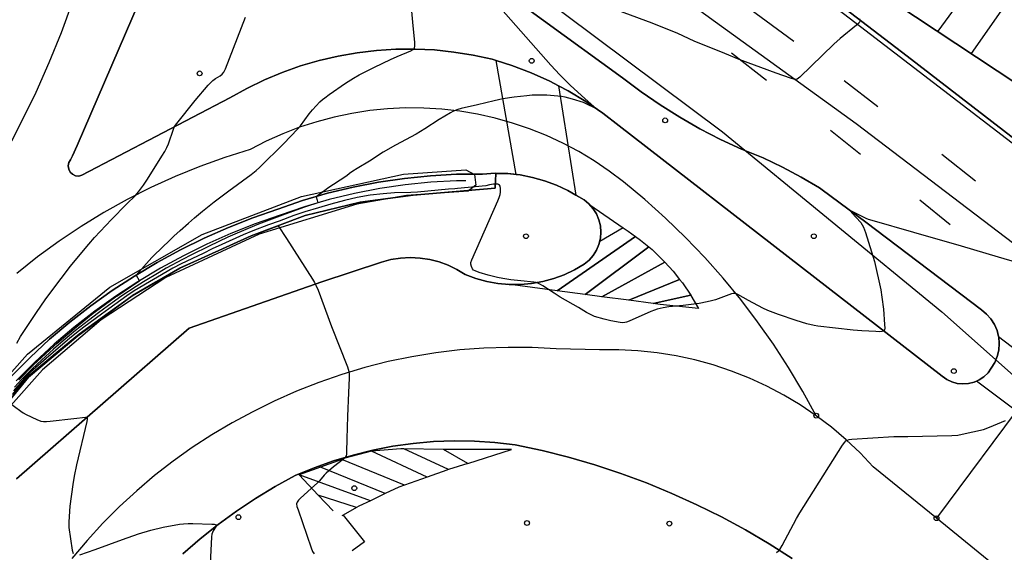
# Model space of a CAD drawing. Extents: x 0 to 85000, y -1 to 75000.
# Tile 102 of 147: x 39553 to 39758, y 62578 to 62689. Entities that reach past the tile are written whole.
import ezdxf

# ---------------------------------------------------------------- set-up
doc = ezdxf.new("R2010")
doc.units = 0
doc.header["$MEASUREMENT"] = 0
doc.header["$PDMODE"] = 33
doc.header["$PDSIZE"] = -3
for name, color, linetype in [('BOS3D_ACTIVE_POLY_CLIP', 227, 'CONTINUOUS'), ('BOS3D_PAVEMENT_MARKINGS_LI', 15, 'CONTINUOUS'), ('BOS3D_PAVEMENT_MARKINGS_PO', 9, 'CONTINUOUS'), ('CONTOUR_CLIP', 120, 'CONTINUOUS'), ('DTM_INFOTECHBREAKS_CLIP', 4, 'CONTINUOUS'), ('DTM_POINT', 158, 'CONTINUOUS'), ('IMPERV_OTHER_CLIP', 126, 'CONTINUOUS'), ('PARCELS_FULL_17_CLIP', 7, 'CONTINUOUS'), ('PARKING_CLIP', 78, 'CONTINUOUS'), ('ROAD_CLIP', 197, 'CONTINUOUS'), ('SIDEWALK_CLIP', 78, 'CONTINUOUS'), ('SPOT_ELEV', 82, 'CONTINUOUS')]:
    doc.layers.add(name, color=color, linetype=linetype)

msp = doc.modelspace()

# ---------------------------------------------------------------- linework, layer by layer
at = {"layer": 'BOS3D_ACTIVE_POLY_CLIP', "elevation": 29.32}
msp.add_lwpolyline([(39539.34, 62602.81), (39554.13, 62619.39), (39571.28, 62633.34), (39590.54, 62644.34), (39611.26, 62652.26), (39632.53, 62656.91), (39645.48, 62657.79), (39647.31, 62656.87), (39647.56, 62654.64), (39645.98, 62653.34), (39633.14, 62652.45), (39622.75, 62650.67), (39602.39, 62644.44), (39582.96, 62635.35), (39569.48, 62626.54), (39557.23, 62616.13), (39542.89, 62600.04)], dxfattribs=at)
at = {"layer": 'BOS3D_PAVEMENT_MARKINGS_LI'}
for p, q in [((39752.31, 62698.32), (39743.83, 62686.68)), ((39758.97, 62693.71), (39750.78, 62682.08)), ((39713.84, 62684.53), (39704.66, 62691.32)), ((39708.15, 62676.43), (39700.86, 62682.13)), ((39731.38, 62670.92), (39724.34, 62676.39)), ((39727.72, 62661.04), (39721.46, 62666)), ((39751.68, 62655.47), (39744.67, 62660.98)), ((39671.32, 62650.51), (39678.28, 62645.74)), ((39746.46, 62646.37), (39740.11, 62651.49)), ((39678.28, 62645.74), (39673.39, 62642.87)), ((39680.86, 62643.92), (39664.53, 62632.61)), ((39683.6, 62641.77), (39670.38, 62631.84)), ((39686.97, 62638.58), (39673.86, 62631.38)), ((39664.53, 62632.61), (39654.25, 62633.96)), ((39690.04, 62634.98), (39679.43, 62630.64)), ((39670.38, 62631.84), (39664.53, 62632.61)), ((39673.86, 62631.38), (39670.38, 62631.84)), ((39679.43, 62630.64), (39673.86, 62631.38)), ((39692.36, 62631.68), (39684.5, 62629.97)), ((39684.5, 62629.97), (39679.43, 62630.64)), ((39637.4, 62593.76), (39625.84, 62599.21)), ((39640.83, 62599.55), (39632.54, 62599.66)), ((39641.87, 62595.34), (39632.54, 62599.66)), ((39645.94, 62596.64), (39640.83, 62599.55)), ((39632.69, 62592.08), (39619.67, 62597.48)), ((39645.94, 62596.64), (39641.87, 62595.34)), ((39615.19, 62595.85), (39610.73, 62594.23)), ((39610.73, 62594.23), (39614.71, 62590.03)), ((39625.6, 62588.86), (39610.73, 62594.23)), ((39615.19, 62595.85), (39614.98, 62595.94)), ((39628.7, 62590.33), (39615.19, 62595.85)), ((39637.4, 62593.76), (39632.69, 62592.08)), ((39614.71, 62590.03), (39617.85, 62586.72)), ((39622.72, 62587.45), (39614.71, 62590.03)), ((39628.7, 62590.33), (39625.6, 62588.86)), ((39622.72, 62587.45), (39619.95, 62585.88)), ((39619.95, 62585.88), (39619.67, 62585.72))]:
    msp.add_line(p, q, dxfattribs=at)
for points in [[(39802.39, 62630.11), (39760.24, 62662.7), (39727.74, 62687.63), (39686.2, 62719.44), (39638.8, 62755.69), (39605.22, 62781.66), (39570.46, 62808.55)], [(39678.28, 62645.74), (39679.35, 62645), (39680.86, 62643.92)], [(39680.86, 62643.92), (39681.9, 62643.18), (39683.6, 62641.77)], [(39683.6, 62641.77), (39684.31, 62641.18), (39686.57, 62639.02), (39686.97, 62638.58)], [(39686.97, 62638.58), (39688.68, 62636.7), (39690.04, 62634.98)], [(39690.04, 62634.98), (39690.62, 62634.24), (39692.36, 62631.68)], [(39692.36, 62631.68), (39692.38, 62631.65), (39693.96, 62628.94), (39686.01, 62629.78), (39684.5, 62629.97)], [(39625.84, 62599.21), (39620.27, 62597.7), (39619.67, 62597.48)], [(39632.54, 62599.66), (39631.96, 62599.67), (39625.84, 62599.21)], [(39645.94, 62596.64), (39654.98, 62599.5), (39641.49, 62599.54), (39640.83, 62599.55)], [(39619.67, 62597.48), (39619.65, 62597.47), (39615.19, 62595.85)], [(39641.87, 62595.34), (39641.5, 62595.23), (39637.4, 62593.76)], [(39632.69, 62592.08), (39631.53, 62591.67), (39628.7, 62590.33)], [(39625.6, 62588.86), (39623.22, 62587.74), (39622.72, 62587.45)], [(39619.95, 62585.88), (39624.36, 62580.27), (39621.78, 62578.44)]]:
    msp.add_lwpolyline(points, dxfattribs=at)
at = {"layer": 'BOS3D_PAVEMENT_MARKINGS_PO'}
for points in [[(39683.6, 62641.77), (39670.38, 62631.84), (39664.53, 62632.61), (39680.86, 62643.92), (39681.9, 62643.18)], [(39686.97, 62638.58), (39673.86, 62631.38), (39670.38, 62631.84), (39683.6, 62641.77), (39684.31, 62641.18), (39686.57, 62639.02)], [(39690.04, 62634.98), (39679.43, 62630.64), (39673.86, 62631.38), (39686.97, 62638.58), (39688.68, 62636.7)], [(39692.36, 62631.68), (39684.5, 62629.97), (39679.43, 62630.64), (39690.04, 62634.98), (39690.62, 62634.24)], [(39684.5, 62629.97), (39692.36, 62631.68), (39692.38, 62631.65), (39693.96, 62628.94), (39686.01, 62629.78)]]:
    msp.add_lwpolyline(points, close=True, dxfattribs=at)
at = {"layer": 'CONTOUR_CLIP'}
for points, elevation in [([(39552.32, 62614.02), (39555.41, 62617.15), (39556.2, 62617.91), (39559.63, 62621.1), (39560.33, 62621.72), (39563.93, 62624.75), (39567.85, 62627.92), (39568.31, 62628.27), (39572.48, 62631.33), (39572.74, 62631.51), (39577.15, 62634.49), (39577.16, 62634.5), (39577.49, 62634.7), (39576.82, 62635.78), (39576.77, 62635.86), (39580.07, 62639.52), (39580.47, 62639.94), (39583.82, 62643.19), (39584.66, 62643.98), (39585.95, 62645.14), (39587.67, 62646.69), (39588.96, 62647.8), (39590.61, 62649.17), (39593.07, 62651.15), (39596.11, 62653.47), (39600.75, 62656.83), (39601.78, 62657.67), (39602.51, 62658.3), (39607.55, 62663.33), (39610.42, 62666.26), (39611.05, 62667), (39612.84, 62669.46), (39613.54, 62670.32), (39615.09, 62671.96), (39615.64, 62672.48), (39616.08, 62672.84), (39616.99, 62673.51), (39620.42, 62675.84), (39622.07, 62676.89), (39623.27, 62677.58), (39626.48, 62679.23), (39629.77, 62680.79), (39631.17, 62681.41), (39634.06, 62682.6), (39634.53, 62682.87), (39634.75, 62683.1), (39634.81, 62683.25), (39634.87, 62683.59), (39634.85, 62684.36), (39634.45, 62688.56), (39633.21, 62702.51)], 24), ([(39727.51, 62689.31), (39727.64, 62689.02), (39727.65, 62688.87), (39727.61, 62688.74), (39727.44, 62688.47), (39726.91, 62687.95), (39723.54, 62685.15), (39722.19, 62683.99), (39715.12, 62677.14), (39714.83, 62676.9), (39714.52, 62676.73), (39714.2, 62676.66), (39713.85, 62676.69), (39713.13, 62676.89), (39710.14, 62677.96), (39702.45, 62680.82), (39699.49, 62682.04), (39693.09, 62684.6), (39689.68, 62686.22), (39684.32, 62688.41), (39671.3, 62693.22)], 23), ([(39652.79, 62691.42), (39663.18, 62679.64), (39665.06, 62677.61), (39667.3, 62675.41), (39670.27, 62672.68), (39672.27, 62670.96), (39672.54, 62670.67), (39672.32, 62670.74), (39670.68, 62671.53), (39670, 62671.82), (39667.71, 62672.54), (39666.18, 62672.97), (39665.42, 62673.1), (39664.66, 62673.18), (39662.35, 62673.35), (39661.21, 62673.38), (39659.33, 62673.34), (39658.21, 62673.26), (39655.54, 62672.93), (39653.22, 62672.58), (39651.4, 62672.21), (39647.95, 62671.37), (39644.52, 62670.58), (39643.81, 62670.37), (39643.28, 62670.19), (39642.77, 62669.95), (39642.28, 62669.68), (39639.95, 62668.28), (39636.96, 62666.39), (39635.13, 62665.27), (39630.83, 62662.92), (39628.24, 62661.47), (39625.4, 62659.63), (39622.81, 62658.07), (39621.93, 62657.54), (39621.22, 62657.02), (39620.66, 62656.58), (39616.55, 62653.86), (39616.35, 62653.72), (39614.28, 62652.22), (39614.48, 62651.51), (39614.66, 62650.91), (39612.06, 62650.09), (39611.88, 62650.03), (39607.3, 62648.35), (39606.74, 62648.14), (39602.31, 62646.48), (39601.47, 62646.15), (39597.37, 62644.43), (39595.9, 62643.78), (39591.98, 62641.91), (39588.31, 62640.11), (39586.41, 62639.14), (39583.05, 62637.31), (39581.56, 62636.44), (39578.34, 62634.49), (39576.75, 62633.5), (39573.81, 62631.54), (39571.8, 62630.11), (39568.93, 62628.01), (39566.83, 62626.43), (39564.14, 62624.3), (39561.6, 62622.17), (39559.59, 62620.43), (39557.07, 62618.18), (39555.08, 62616.36), (39552.93, 62614.2), (39551.42, 62612.54)], 23), ([(39551.91, 62621.71), (39552.71, 62623.07), (39554.61, 62626.03), (39555.98, 62628.07), (39557.85, 62630.75), (39559.41, 62632.89), (39561.12, 62635.17), (39563.1, 62637.71), (39565.14, 62640.2), (39566.93, 62642.32), (39568.13, 62643.68), (39571.61, 62647.47), (39574.77, 62650.65), (39576.66, 62652.47), (39577.27, 62653.2), (39578.3, 62654.59), (39579.17, 62655.87), (39582.16, 62660.63), (39582.75, 62661.63), (39583.2, 62662.49), (39583.51, 62663.2), (39584.54, 62666.32), (39584.8, 62666.83), (39585.25, 62667.48), (39589.06, 62672.28), (39591.78, 62675.47), (39592.33, 62676.04), (39592.75, 62676.4), (39593.35, 62676.83), (39594.27, 62677.41), (39594.7, 62677.75), (39595.05, 62678.19), (39595.39, 62678.89), (39599.59, 62689.6)], 25), ([(39763.38, 62637.61), (39756.52, 62639.61), (39748.8, 62641.91), (39738.86, 62644.72), (39730.16, 62647.24), (39729.44, 62647.49), (39728.94, 62647.7), (39726.29, 62649.02), (39725.89, 62649.19), (39725.75, 62649.2), (39725.8, 62649.08), (39725.97, 62648.86), (39727.8, 62646.82), (39728.12, 62646.35), (39728.39, 62645.87), (39728.79, 62644.76), (39730.66, 62638.7), (39731.95, 62632.82), (39732.2, 62631.29), (39732.54, 62628.81), (39732.77, 62625.6), (39732.79, 62624.83), (39732.75, 62624.5), (39732.63, 62624.25), (39732.52, 62624.17), (39732.23, 62624.09), (39731.7, 62624.07), (39730.93, 62624.1), (39728.01, 62624.26), (39726.19, 62624.41), (39718.85, 62625.23), (39718.07, 62625.37), (39716.55, 62625.74), (39715.42, 62626.05), (39714.31, 62626.41), (39710.65, 62627.67), (39708.41, 62628.51), (39707.36, 62629.02), (39704.43, 62630.56), (39702.2, 62631.84), (39701.87, 62631.99), (39701.54, 62632.07), (39701.19, 62632.05), (39700.83, 62631.97), (39697.55, 62630.74), (39696.68, 62630.49), (39695.8, 62630.29), (39694.14, 62629.99), (39690.81, 62629.52), (39687.78, 62629.27), (39686.65, 62629.06), (39685.34, 62628.76), (39684.79, 62628.59), (39684.05, 62628.29), (39679.53, 62626.3), (39678.98, 62626.09), (39678.61, 62626), (39678.24, 62625.95), (39677.66, 62625.98), (39675.73, 62626.33), (39674.31, 62626.67), (39672.3, 62627.28), (39671.46, 62627.64), (39670.65, 62628.08), (39668.98, 62629.09), (39665.18, 62631.31), (39663.92, 62632.09), (39661.57, 62633.65), (39661.06, 62633.95), (39660.53, 62634.2), (39660.18, 62634.31), (39659.69, 62634.4), (39656.95, 62634.67), (39654.86, 62634.92), (39653.2, 62635.19), (39652.11, 62635.41), (39650.12, 62635.88), (39648.29, 62636.4), (39647.42, 62636.75), (39647.11, 62636.93), (39646.88, 62637.17), (39646.65, 62637.64), (39646.54, 62638.16), (39646.56, 62638.53), (39646.72, 62639.08), (39652.17, 62651.33), (39652.47, 62652.08), (39652.63, 62652.64), (39652.71, 62653.18), (39652.75, 62653.9), (39652.68, 62654.38), (39652.54, 62654.62), (39652.32, 62654.77), (39652.16, 62654.82), (39651.76, 62654.85), (39651.25, 62654.82), (39650.41, 62654.66), (39649.65, 62654.51), (39643.74, 62653.9), (39643.2, 62653.86), (39641.86, 62653.76), (39635.42, 62653.18), (39634.05, 62653.12), (39630.62, 62653.01), (39628.27, 62652.83), (39625.56, 62652.53), (39622.83, 62652.03), (39620.17, 62651.39), (39617.39, 62650.63), (39614.78, 62649.89), (39611.94, 62649.07), (39609.67, 62648.31), (39606.57, 62647.15), (39604.35, 62646.32), (39601.12, 62645.08), (39599.09, 62644.24), (39594.62, 62642.25), (39592.64, 62641.32), (39590.72, 62640.39), (39586.14, 62638.23), (39584.44, 62637.33), (39581.26, 62635.48), (39579.56, 62634.48), (39576.37, 62632.57), (39574.84, 62631.56), (39571.12, 62628.88), (39569.55, 62627.74), (39565.85, 62625.01), (39564.36, 62623.84), (39562.9, 62622.64), (39559.55, 62619.79), (39558.01, 62618.48), (39554.78, 62615.65), (39553.5, 62614.37), (39551.2, 62611.78)], 22), ([(39550.98, 62611.02), (39554.04, 62614.54), (39554.5, 62615), (39559.02, 62618.79), (39559.51, 62619.2), (39564.24, 62623.11), (39564.57, 62623.38), (39564.9, 62623.64), (39570.18, 62627.48), (39570.45, 62627.68), (39575.85, 62631.59), (39576.03, 62631.7), (39580.81, 62634.47), (39580.96, 62634.55), (39585.81, 62637.35), (39585.89, 62637.39), (39593.25, 62640.69), (39593.31, 62640.72), (39593.37, 62640.75), (39600.76, 62644.05), (39600.78, 62644.06), (39606.39, 62646.16), (39608.09, 62643.52), (39613.56, 62635.01), (39613.97, 62634.34), (39614.25, 62633.81), (39614.69, 62632.72), (39617.5, 62625.17), (39620.81, 62616.74), (39621.11, 62615.82), (39621.18, 62615.25), (39621.18, 62614.47), (39621.01, 62611.36), (39620.81, 62606.46), (39620.69, 62601.75), (39620.65, 62599.08), (39620.61, 62598.54), (39620.53, 62598.2), (39620.37, 62597.9), (39620.01, 62597.51), (39617.89, 62595.89), (39616.39, 62594.63), (39615.99, 62594.21), (39614.98, 62593.03), (39614.57, 62592.61), (39613.26, 62591.38), (39611.04, 62589.37), (39610.62, 62588.96), (39610.31, 62588.53), (39610.23, 62588.21), (39610.29, 62587.67), (39610.52, 62586.93), (39613.25, 62579.01), (39613.56, 62578.29), (39613.9, 62577.82)], 21), ([(39550.12, 62609.49), (39552.74, 62607.5), (39553.2, 62607.2), (39553.85, 62606.85), (39556.06, 62605.8), (39556.94, 62605.45), (39557.5, 62605.34), (39558.08, 62605.34), (39558.86, 62605.42), (39563.79, 62605.98), (39566.22, 62606.28), (39566.45, 62606.27), (39566.53, 62606.22), (39566.58, 62606.13), (39566.6, 62605.87), (39566.51, 62605.35), (39564.38, 62596.34), (39563.88, 62594.01), (39563.57, 62592.24), (39562.96, 62587.72), (39562.76, 62584.49), (39562.78, 62583.3), (39563.48, 62578.56), (39563.64, 62577.84)], 20), ([(39710.23, 62578.06), (39710.67, 62578.41), (39710.93, 62578.69), (39711.44, 62579.52), (39714.39, 62585.15), (39715.07, 62586.36), (39724, 62600.42), (39724.45, 62601.05), (39724.71, 62601.31), (39724.85, 62601.41), (39725.01, 62601.49), (39725.36, 62601.59), (39725.93, 62601.67), (39734.67, 62602.24), (39737.61, 62602.22), (39746.8, 62602.46), (39748, 62602.53), (39748.95, 62602.71), (39753.38, 62603.72), (39754.62, 62604.17), (39757.94, 62605.55)], 21), ([(39565.02, 62577.61), (39568.21, 62578.68), (39573.92, 62580.81), (39577.28, 62581.97), (39579.84, 62582.75), (39582.42, 62583.38), (39585.84, 62583.98), (39586.62, 62584.06), (39587.6, 62584.12), (39588.58, 62584.12), (39592.52, 62583.98), (39593.06, 62583.94), (39593.45, 62583.83), (39593.51, 62583.76), (39593.49, 62583.57), (39592.85, 62582.58), (39592.68, 62582.25), (39592.57, 62581.88), (39592.48, 62581.3), (39592.12, 62574.33)], 20)]:
    msp.add_lwpolyline(points, dxfattribs=dict(at, elevation=elevation))
at = {"layer": 'DTM_INFOTECHBREAKS_CLIP'}
msp.add_line((39776.58, 62629.58, 21.82), (39743.59, 62585.21, 20.28), dxfattribs=at)
for points in [[(39429.7, 62908.33, 32.5), (39437.39, 62903.8, 32.29), (39444.98, 62899.09, 32.07), (39452.46, 62894.21, 31.84), (39459.83, 62889.15, 31.6), (39467.07, 62883.93, 31.36), (39474.19, 62878.54, 31.1), (39481.19, 62872.99, 30.84), (39488.05, 62867.28, 30.56), (39494.78, 62861.41, 30.28), (39501.37, 62855.38, 30), (39562.3, 62796.47, 27.09), (39615.7, 62752.43, 25.39), (39671.94, 62707.22, 23.6), (39726.82, 62667.48, 22.82), (39776.58, 62629.58, 21.82), (39788.95, 62620.16, 21.57), (39804.23, 62609.28, 21.16), (39816.26, 62600.59, 20.96)], [(39564.46, 62662.87, 25.81), (39577.43, 62692.79, 25.83), (39579.53, 62697.81, 25.83), (39581.37, 62702.93, 25.83), (39582.93, 62708.13, 25.83), (39584.23, 62713.42, 25.83), (39585.25, 62718.76, 25.83), (39585.84, 62722.99, 25.83), (39586.24, 62727.26, 25.83), (39586.42, 62731.53, 25.83), (39586.4, 62735.81, 25.83), (39586.18, 62740.08, 25.83), (39585.75, 62744.34, 25.6)], [(39674.24, 62729.99, 24.32), (39737.5, 62681.51, 22.76), (39793.75, 62638.08, 21.95), (39806.64, 62628.17, 21.22), (39807.43, 62627.88, 21.18), (39808.27, 62627.81, 21.16), (39809.1, 62627.96, 21.16), (39809.85, 62628.33, 21.18), (39810.49, 62628.88, 21.21), (39810.95, 62629.58, 21.26), (39814.46, 62635.35, 21.28), (39820.61, 62645.45, 21.31), (39822.62, 62648.74, 21.32), (39824.73, 62653.06, 21.52), (39826.65, 62657.48, 21.69), (39828.36, 62661.97, 21.82), (39829.87, 62666.55, 21.91), (39831.17, 62671.18, 21.97), (39832.26, 62675.87, 21.99), (39833.14, 62680.6, 21.97), (39833.71, 62684.73, 21.93), (39833.8, 62685.37, 21.92), (39838.16, 62712.06, 22.32)], [(39728.85, 62646.92, 21.97), (39719.75, 62653.64, 22.06), (39719.17, 62654.03, 22.08), (39715.37, 62656.31, 22.17), (39711.46, 62658.4, 22.22), (39707.45, 62660.29, 22.23), (39702.97, 62662.13, 22.26), (39698.58, 62664.16, 22.28), (39694.28, 62666.37, 22.3), (39690.08, 62668.77, 22.32), (39685.99, 62671.35, 22.35), (39682.01, 62674.1, 22.37), (39678.16, 62677.02, 22.39), (39645.21, 62700.95, 22.97)], [(39814.46, 62635.35, 21.28), (39814.5, 62636.51, 21.45), (39814.34, 62637.66, 21.58), (39813.99, 62638.78, 21.68), (39813.46, 62639.82, 21.74), (39812.76, 62640.76, 21.76), (39811.91, 62641.57, 21.74), (39810.94, 62642.23, 21.68), (39781.66, 62661.66, 22.26), (39726.51, 62698.14, 22.6)], [(39563.44, 62692.68, 25.69), (39561.13, 62686.35, 25.8), (39558.61, 62680.11, 25.88), (39555.87, 62673.96, 25.95), (39552.91, 62667.91, 25.99), (39531.66, 62626.18, 26.12), (39519.52, 62603, 26.68), (39503.45, 62572.34, 27.43), (39486.6, 62537.95, 27.28)], [(39564.46, 62662.87, 25.81), (39563.53, 62660.75, 25.82), (39563.09, 62659.91, 25.81), (39562.75, 62659.31, 25.8), (39562.62, 62658.64, 25.8), (39562.72, 62657.96, 25.79), (39563.03, 62657.35, 25.78), (39563.52, 62656.88, 25.78), (39564.14, 62656.59, 25.78), (39564.82, 62656.52, 25.78), (39565.49, 62656.67, 25.78), (39596.33, 62672.83, 24.53), (39599.87, 62674.79, 24.52), (39603.51, 62676.56, 24.51), (39607.24, 62678.12, 24.48), (39611.05, 62679.47, 24.44), (39614.93, 62680.61, 24.39), (39618.87, 62681.53, 24.33), (39622.86, 62682.23, 24.26), (39626.87, 62682.7, 24.19), (39630.91, 62682.96, 24.1), (39634.95, 62682.98, 24), (39638.99, 62682.79, 23.89), (39643.02, 62682.36, 23.78), (39647.01, 62681.72, 23.66), (39650.96, 62680.85, 23.53), (39655.06, 62679.57, 23.38), (39659.08, 62678.05, 23.26), (39663.01, 62676.29, 23.15), (39666.82, 62674.29, 23.07), (39670.5, 62672.07, 23.02), (39674.05, 62669.64, 22.99), (39677.44, 62666.99, 22.98), (39715.43, 62637.51, 22.57), (39744.75, 62614.83, 21.62), (39745.71, 62614.14, 21.6), (39746.78, 62613.63, 21.59), (39747.91, 62613.31, 21.57), (39749.09, 62613.19, 21.56), (39750.27, 62613.28, 21.55), (39751.41, 62613.56, 21.54), (39752.49, 62614.04, 21.53), (39753.47, 62614.7, 21.52), (39754.32, 62615.52, 21.51), (39755.02, 62616.48, 21.51), (39755.73, 62617.65, 21.51), (39756.26, 62618.92, 21.51), (39756.57, 62620.25, 21.51), (39756.67, 62621.62, 21.51), (39756.55, 62622.99, 21.51), (39756.21, 62624.32, 21.51), (39755.67, 62625.58, 21.5), (39754.93, 62626.73, 21.5), (39754.01, 62627.76, 21.49), (39752.95, 62628.62, 21.48), (39728.85, 62646.92, 21.97)], [(39718.52, 62606.58, 21.27), (39715.74, 62611.65, 21.44), (39712.77, 62616.6, 21.6), (39709.62, 62621.45, 21.74), (39706.29, 62626.17, 21.87), (39702.78, 62630.76, 21.97), (39699.11, 62635.22, 22.06), (39695.27, 62639.54, 22.13), (39691.27, 62643.71, 22.19), (39687.11, 62647.73, 22.22), (39682.81, 62651.6, 22.24), (39678.37, 62655.29, 22.24), (39675.36, 62657.56, 22.28), (39672.24, 62659.67, 22.34), (39669.02, 62661.61, 22.4), (39665.69, 62663.37, 22.46), (39662.28, 62664.95, 22.54), (39658.78, 62666.35, 22.61), (39655.22, 62667.56, 22.7), (39651.59, 62668.58, 22.78), (39647.92, 62669.4, 22.88), (39644.21, 62670.03, 22.97), (39640.47, 62670.45, 23.07), (39636.72, 62670.68, 23.18), (39632.95, 62670.71, 23.29), (39629.19, 62670.53, 23.4), (39625.45, 62670.16, 23.52), (39621.73, 62669.58, 23.63), (39618.05, 62668.81, 23.75), (39614.41, 62667.84, 23.88), (39610.83, 62666.68, 24), (39607.32, 62665.33, 24.13), (39603.89, 62663.8, 24.25), (39600.54, 62662.08, 24.38), (39595.25, 62660.4, 24.52), (39590.04, 62658.52, 24.65), (39584.91, 62656.42, 24.79), (39579.86, 62654.12, 24.92), (39574.91, 62651.62, 25.05), (39570.07, 62648.92, 25.18), (39565.34, 62646.02, 25.31), (39560.73, 62642.94, 25.44), (39556.25, 62639.67, 25.57), (39551.91, 62636.23, 25.69)], [(39514.11, 62482.85, 18.92), (39514.23, 62490.26, 18.82), (39514.15, 62524.03, 18.92), (39514.93, 62535.73, 18.78), (39517.39, 62549.78, 18.81), (39520.28, 62560.93, 18.82), (39533.25, 62587.2, 19.28), (39541.3, 62598.84, 19.73), (39547.2, 62605.93, 19.73), (39554.35, 62614.63, 20.39), (39564.63, 62623.25, 20.71), (39575.98, 62631.59, 20.87), (39585.88, 62637.35, 20.95), (39600.78, 62644.05, 20.99), (39611.99, 62648.27, 21.01), (39623.46, 62651.07, 21.03), (39634.51, 62652.52, 21.8), (39651.62, 62654.02, 21.82), (39651.75, 62657.08, 22.46)], [(39551.84, 62593.43, 19.73), (39587.8, 62624.85, 20.39), (39615.46, 62634.45, 21.03), (39627.93, 62638.6, 21.8), (39629.89, 62639.11, 21.82), (39631.9, 62639.42, 21.84), (39633.92, 62639.52, 21.86), (39635.95, 62639.42, 21.87), (39637.96, 62639.12, 21.88), (39639.92, 62638.62, 21.9), (39641.82, 62637.92, 21.91), (39643.65, 62637.03, 21.92), (39645.38, 62635.97, 21.92), (39647.59, 62635.16, 21.91), (39649.86, 62634.56, 21.91), (39652.17, 62634.15, 21.92), (39654.52, 62633.94, 21.93), (39656.87, 62633.94, 21.95), (39659.21, 62634.14, 21.98), (39661.53, 62634.55, 22.02), (39663.8, 62635.16, 22.07), (39666.01, 62635.96, 22.12), (39668.14, 62636.96, 22.18), (39670.18, 62638.13, 22.24), (39671.18, 62638.97, 22.27), (39672.04, 62639.95, 22.3), (39672.73, 62641.06, 22.33), (39673.24, 62642.27, 22.37), (39673.55, 62643.54, 22.4), (39673.65, 62644.84, 22.42), (39673.54, 62646.14, 22.45), (39673.23, 62647.41, 22.47), (39672.71, 62648.61, 22.49), (39672.02, 62649.72, 22.51), (39671.15, 62650.7, 22.52), (39670.14, 62651.53, 22.52), (39669.01, 62652.19, 22.52), (39666.74, 62653.5, 22.49), (39664.37, 62654.61, 22.47), (39661.91, 62655.53, 22.45), (39659.39, 62656.24, 22.44), (39656.81, 62656.74, 22.44), (39654.21, 62657.02, 22.45), (39651.75, 62657.08, 22.46), (39651.59, 62657.09, 22.46), (39648.97, 62656.93, 22.48), (39643.53, 62656.88, 22.52), (39638.1, 62656.58, 22.57), (39632.69, 62656.04, 22.64), (39627.31, 62655.24, 22.72), (39621.98, 62654.21, 22.82), (39616.69, 62652.93, 22.94), (39611.47, 62651.4, 23.07), (39606.33, 62649.65, 23.22), (39601.12, 62647.82, 23.35), (39596, 62645.79, 23.48), (39590.95, 62643.56, 23.61), (39586.01, 62641.12, 23.74), (39581.16, 62638.49, 23.87), (39576.43, 62635.66, 24.01), (39571.81, 62632.64, 24.14), (39567.32, 62629.44, 24.27), (39562.97, 62626.05, 24.4), (39558.75, 62622.5, 24.53), (39554.71, 62618.72, 24.65), (39550.82, 62614.8, 24.81)], [(39645.49, 62655.54, 22.51), (39643.58, 62655.52, 22.52), (39638.21, 62655.22, 22.57), (39632.86, 62654.68, 22.64), (39627.54, 62653.9, 22.72), (39622.27, 62652.87, 22.82), (39617.04, 62651.61, 22.94), (39611.88, 62650.1, 23.07), (39606.78, 62648.36, 23.22), (39601.6, 62646.54, 23.35), (39596.52, 62644.54, 23.48), (39591.53, 62642.32, 23.61), (39586.64, 62639.91, 23.74), (39581.84, 62637.3, 23.87), (39577.15, 62634.5, 24.01), (39572.58, 62631.51, 24.14), (39568.14, 62628.34, 24.27), (39563.82, 62624.99, 24.4), (39559.66, 62621.48, 24.53), (39555.66, 62617.74, 24.65), (39551.8, 62613.86, 24.81)], [(39759.45, 62572.32, 19.79), (39743.59, 62585.21, 20.28), (39730.41, 62595.91, 20.68), (39727.66, 62598.82, 20.85), (39724.76, 62601.57, 21), (39721.71, 62604.16, 21.14), (39718.52, 62606.58, 21.27), (39715.2, 62608.82, 21.39), (39711.77, 62610.88, 21.49), (39708.23, 62612.75, 21.59), (39704.6, 62614.42, 21.67), (39700.87, 62615.89, 21.74), (39697.07, 62617.15, 21.79), (39693.21, 62618.21, 21.84), (39689.3, 62619.05, 21.86), (39685.35, 62619.68, 21.88), (39681.37, 62620.1, 21.88), (39677.37, 62620.29, 21.87), (39673.36, 62620.27, 21.85), (39664.35, 62620.5, 21.74), (39659.32, 62620.77, 21.67), (39654.29, 62620.82, 21.59), (39649.25, 62620.65, 21.51), (39644.23, 62620.27, 21.43), (39639.23, 62619.67, 21.34), (39634.26, 62618.86, 21.25), (39629.33, 62617.84, 21.16), (39624.45, 62616.6, 21.06), (39619.62, 62615.16, 20.97), (39614.86, 62613.52, 20.87), (39610.18, 62611.67, 20.77), (39605.58, 62609.62, 20.66), (39601.07, 62607.38, 20.56), (39596.76, 62605.07, 20.54), (39592.56, 62602.58, 20.52), (39588.47, 62599.92, 20.48), (39584.49, 62597.09, 20.44), (39580.63, 62594.09, 20.39), (39576.9, 62590.94, 20.33), (39573.31, 62587.63, 20.26), (39569.85, 62584.17, 20.18), (39566.55, 62580.58, 20.09), (39563.4, 62576.85, 19.99)], [(39713.5, 62576.79, 20.94), (39708.69, 62579.87, 21.05), (39703.77, 62582.77, 21.14), (39698.76, 62585.49, 21.22), (39693.65, 62588.03, 21.29), (39688.45, 62590.39, 21.35), (39683.17, 62592.56, 21.4), (39677.81, 62594.54, 21.43), (39672.39, 62596.33, 21.45), (39666.91, 62597.92, 21.46), (39661.38, 62599.32, 21.46), (39655.79, 62600.52, 21.45), (39651.56, 62601, 21.42), (39647.3, 62601.27, 21.39), (39643.04, 62601.33, 21.35), (39638.78, 62601.17, 21.3), (39634.53, 62600.79, 21.24), (39630.31, 62600.2, 21.18), (39626.12, 62599.39, 21.11), (39621.98, 62598.37, 21.03), (39617.9, 62597.15, 20.94), (39613.88, 62595.71, 20.85), (39609.95, 62594.08, 20.75), (39605.76, 62591.8, 20.53), (39601.68, 62589.34, 20.34), (39597.7, 62586.71, 20.16), (39593.85, 62583.9, 20), (39590.12, 62580.92, 19.86), (39586.53, 62577.78, 19.74)]]:
    msp.add_polyline3d(points, dxfattribs=at)
at = {"layer": 'DTM_POINT'}
for p in [(39659.22, 62680.52, 23.15), (39590.01, 62677.91, 25.24), (39687.03, 62668.12, 22.78), (39658.02, 62643.98, 22.66), (39718.02, 62643.98, 22.54), (39747.19, 62615.87, 21.68), (39622.24, 62591.48, 21.4), (39598.1, 62585.44, 20.82), (39658.24, 62584.21, 21.28), (39687.91, 62584.09, 21.58)]:
    msp.add_point(p, dxfattribs=at)
at = {"layer": 'IMPERV_OTHER_CLIP'}
for points in [[(39645.21, 62700.95), (39678.16, 62677.02), (39682.01, 62674.1), (39685.99, 62671.35), (39690.08, 62668.77), (39694.28, 62666.37), (39698.58, 62664.16), (39702.97, 62662.13), (39707.45, 62660.29), (39711.46, 62658.4), (39715.37, 62656.31), (39719.17, 62654.03), (39719.75, 62653.64), (39728.85, 62646.92), (39752.95, 62628.62), (39754.01, 62627.76), (39754.93, 62626.73), (39755.67, 62625.58), (39756.21, 62624.32), (39756.53, 62623.07), (39756.55, 62622.99), (39756.67, 62621.62), (39756.57, 62620.25), (39756.26, 62618.92), (39755.73, 62617.65), (39755.01, 62616.48), (39754.32, 62615.52), (39753.47, 62614.7), (39752.49, 62614.04), (39751.95, 62613.8), (39751.41, 62613.56), (39750.27, 62613.28), (39749.09, 62613.19), (39747.91, 62613.31), (39746.78, 62613.63), (39745.71, 62614.14), (39744.75, 62614.83), (39715.42, 62637.51), (39677.44, 62666.99), (39674.05, 62669.64), (39670.5, 62672.07), (39666.82, 62674.29), (39664.8, 62675.35), (39663.01, 62676.29), (39659.08, 62678.05), (39655.06, 62679.57), (39651.78, 62680.6), (39650.96, 62680.85), (39647.01, 62681.72), (39643.02, 62682.36), (39638.99, 62682.79), (39634.95, 62682.98), (39630.91, 62682.96), (39626.87, 62682.7), (39622.86, 62682.23), (39618.87, 62681.53), (39614.93, 62680.61), (39611.05, 62679.47), (39607.24, 62678.12), (39603.51, 62676.56), (39599.87, 62674.79), (39596.33, 62672.83), (39565.49, 62656.67), (39564.82, 62656.52), (39564.14, 62656.59), (39563.52, 62656.88), (39563.03, 62657.35), (39562.72, 62657.96), (39562.62, 62658.64), (39562.75, 62659.31), (39563.09, 62659.91), (39563.53, 62660.75), (39564.46, 62662.87), (39577.43, 62692.79)], [(39547.2, 62605.93), (39554.35, 62614.63), (39564.63, 62623.25), (39575.98, 62631.59), (39585.88, 62637.35), (39600.78, 62644.05), (39611.99, 62648.27), (39623.46, 62651.07), (39634.51, 62652.52), (39651.62, 62654.02), (39651.75, 62657.08), (39654.21, 62657.02), (39655.98, 62656.83), (39656.81, 62656.74), (39659.39, 62656.24), (39661.91, 62655.53), (39664.37, 62654.61), (39666.74, 62653.5), (39668.43, 62652.52), (39669.01, 62652.19), (39670.14, 62651.53), (39671.15, 62650.7), (39672.02, 62649.72), (39672.71, 62648.61), (39673.23, 62647.41), (39673.54, 62646.14), (39673.65, 62644.84), (39673.55, 62643.54), (39673.24, 62642.27), (39672.73, 62641.06), (39672.04, 62639.95), (39671.18, 62638.97), (39670.18, 62638.13), (39668.14, 62636.96), (39666.01, 62635.96), (39663.8, 62635.16), (39661.53, 62634.55), (39659.21, 62634.14), (39656.87, 62633.94), (39654.52, 62633.94), (39652.17, 62634.15), (39649.86, 62634.56), (39647.59, 62635.16), (39645.38, 62635.97), (39643.65, 62637.03), (39641.82, 62637.92), (39639.92, 62638.62), (39637.96, 62639.12), (39635.95, 62639.42), (39633.92, 62639.52), (39631.9, 62639.42), (39629.89, 62639.11), (39627.93, 62638.6), (39615.46, 62634.45), (39587.8, 62624.85), (39551.84, 62593.43)]]:
    msp.add_lwpolyline(points, dxfattribs=at)
at = {"layer": 'PARCELS_FULL_17_CLIP'}
msp.add_lwpolyline([(39560.65, 62769.18), (39698.99, 62665.7), (39744.7, 62628.25), (39788.98, 62588.91)], dxfattribs=at)
msp.add_lwpolyline([(39560.65, 62769.18), (39698.99, 62665.7), (39744.7, 62628.25), (39788.98, 62588.91)], dxfattribs=at)
at = {"layer": 'PARKING_CLIP'}
for points in [[(39834.42, 62710.98), (39830.27, 62688.94), (39809.3, 62653), (39808.87, 62652.15), (39808.69, 62651.21), (39808.77, 62650.25), (39809.11, 62649.35), (39809.67, 62648.57), (39810.42, 62647.97), (39816.67, 62644.41), (39813.72, 62639.31), (39813.46, 62639.82), (39812.76, 62640.76), (39811.91, 62641.57), (39810.94, 62642.23), (39781.66, 62661.66), (39726.51, 62698.14)], [(39586.53, 62577.78), (39590.12, 62580.92), (39593.85, 62583.9), (39597.7, 62586.71), (39601.67, 62589.34), (39605.76, 62591.8), (39609.95, 62594.08), (39613.88, 62595.71), (39617.9, 62597.15), (39621.98, 62598.37), (39626.12, 62599.39), (39630.31, 62600.2), (39634.53, 62600.79), (39638.78, 62601.17), (39643.04, 62601.33), (39647.3, 62601.27), (39651.56, 62601), (39655.79, 62600.52), (39661.38, 62599.32), (39666.91, 62597.92), (39672.39, 62596.33), (39677.81, 62594.54), (39683.17, 62592.56), (39688.45, 62590.39), (39693.65, 62588.03), (39698.76, 62585.49), (39703.77, 62582.77), (39708.69, 62579.87), (39713.5, 62576.79)]]:
    msp.add_lwpolyline(points, dxfattribs=at)
at = {"layer": 'ROAD_CLIP'}
for points in [[(39685.54, 62721.33), (39737.5, 62681.51), (39793.75, 62638.08), (39806.64, 62628.17), (39807.43, 62627.88), (39808.27, 62627.81), (39809.1, 62627.96), (39809.85, 62628.33), (39810.49, 62628.88), (39810.95, 62629.58), (39814.46, 62635.35), (39820.61, 62645.45), (39822.62, 62648.74), (39824.73, 62653.06), (39826.65, 62657.48), (39828.36, 62661.97), (39829.87, 62666.55), (39831.17, 62671.18), (39832.26, 62675.87), (39833.14, 62680.6), (39833.71, 62684.73), (39833.8, 62685.37), (39838.16, 62712.06)], [(39577.43, 62692.79), (39564.46, 62662.87), (39563.53, 62660.75), (39563.09, 62659.91), (39562.75, 62659.31), (39562.62, 62658.64), (39562.72, 62657.96), (39563.03, 62657.35), (39563.52, 62656.88), (39564.14, 62656.59), (39564.82, 62656.52), (39565.49, 62656.67), (39596.33, 62672.83), (39599.87, 62674.79), (39603.51, 62676.56), (39607.24, 62678.12), (39611.05, 62679.47), (39614.93, 62680.61), (39618.87, 62681.53), (39622.86, 62682.23), (39626.87, 62682.7), (39630.91, 62682.96), (39634.95, 62682.98), (39638.99, 62682.79), (39643.02, 62682.36), (39647.01, 62681.72), (39650.96, 62680.85), (39651.78, 62680.6), (39655.06, 62679.57), (39659.08, 62678.05), (39663.01, 62676.29), (39664.8, 62675.35), (39666.82, 62674.29), (39670.5, 62672.07), (39674.05, 62669.64), (39677.44, 62666.99), (39715.42, 62637.51), (39744.75, 62614.83), (39745.71, 62614.14), (39746.78, 62613.63), (39747.91, 62613.31), (39749.09, 62613.19), (39750.27, 62613.28), (39751.41, 62613.56), (39751.95, 62613.8), (39752.49, 62614.04), (39753.47, 62614.7), (39754.32, 62615.52), (39755.01, 62616.48), (39755.73, 62617.65), (39756.26, 62618.92), (39756.57, 62620.25), (39756.67, 62621.62), (39756.55, 62622.99), (39756.53, 62623.07), (39756.21, 62624.32), (39755.67, 62625.58), (39754.93, 62626.73), (39754.01, 62627.76), (39752.95, 62628.62), (39728.85, 62646.92), (39719.75, 62653.64), (39719.17, 62654.03), (39715.37, 62656.31), (39711.46, 62658.4), (39707.45, 62660.29), (39702.97, 62662.13), (39698.58, 62664.16), (39694.28, 62666.37), (39690.08, 62668.77), (39685.99, 62671.35), (39682.01, 62674.1), (39678.16, 62677.02), (39645.21, 62700.95)], [(39645.21, 62700.95), (39678.16, 62677.02), (39682.01, 62674.1), (39685.99, 62671.35), (39690.08, 62668.77), (39694.28, 62666.37), (39698.58, 62664.16), (39702.97, 62662.13), (39707.45, 62660.29), (39711.46, 62658.4), (39715.37, 62656.31), (39719.17, 62654.03), (39719.75, 62653.64), (39728.85, 62646.92), (39752.95, 62628.62), (39754.01, 62627.76), (39754.93, 62626.73), (39755.67, 62625.58), (39756.21, 62624.32), (39756.53, 62623.07), (39756.55, 62622.99), (39756.67, 62621.62), (39756.57, 62620.25), (39756.26, 62618.92), (39755.73, 62617.65), (39755.01, 62616.48), (39754.32, 62615.52), (39753.47, 62614.7), (39752.49, 62614.04), (39751.95, 62613.8), (39751.41, 62613.56), (39750.27, 62613.28), (39749.09, 62613.19), (39747.91, 62613.31), (39746.78, 62613.63), (39745.71, 62614.14), (39744.75, 62614.83), (39715.42, 62637.51), (39677.44, 62666.99), (39674.05, 62669.64), (39670.5, 62672.07), (39666.82, 62674.29), (39664.8, 62675.35), (39663.01, 62676.29), (39659.08, 62678.05), (39655.06, 62679.57), (39651.78, 62680.6), (39650.96, 62680.85), (39647.01, 62681.72), (39643.02, 62682.36), (39638.99, 62682.79), (39634.95, 62682.98), (39630.91, 62682.96), (39626.87, 62682.7), (39622.86, 62682.23), (39618.87, 62681.53), (39614.93, 62680.61), (39611.05, 62679.47), (39607.24, 62678.12), (39603.51, 62676.56), (39599.87, 62674.79), (39596.33, 62672.83), (39565.49, 62656.67), (39564.82, 62656.52), (39564.14, 62656.59), (39563.52, 62656.88), (39563.03, 62657.35), (39562.72, 62657.96), (39562.62, 62658.64), (39562.75, 62659.31), (39563.09, 62659.91), (39563.53, 62660.75), (39564.46, 62662.87), (39577.43, 62692.79)], [(39551.84, 62593.43), (39587.8, 62624.85), (39615.46, 62634.45), (39627.93, 62638.6), (39629.89, 62639.11), (39631.9, 62639.42), (39633.92, 62639.52), (39635.95, 62639.42), (39637.96, 62639.12), (39639.92, 62638.62), (39641.82, 62637.92), (39643.65, 62637.03), (39645.38, 62635.97), (39647.59, 62635.16), (39649.86, 62634.56), (39652.17, 62634.15), (39654.52, 62633.94), (39656.87, 62633.94), (39659.21, 62634.14), (39661.53, 62634.55), (39663.8, 62635.16), (39666.01, 62635.96), (39668.14, 62636.96), (39670.18, 62638.13), (39671.18, 62638.97), (39672.04, 62639.95), (39672.73, 62641.06), (39673.24, 62642.27), (39673.55, 62643.54), (39673.65, 62644.84), (39673.54, 62646.14), (39673.23, 62647.41), (39672.71, 62648.61), (39672.02, 62649.72), (39671.15, 62650.7), (39670.14, 62651.53), (39669.01, 62652.19), (39668.43, 62652.52), (39666.74, 62653.5), (39664.37, 62654.61), (39661.91, 62655.53), (39659.39, 62656.24), (39656.81, 62656.74), (39655.98, 62656.83), (39654.21, 62657.02), (39651.75, 62657.08), (39651.59, 62657.09), (39648.97, 62656.93), (39643.53, 62656.88), (39638.1, 62656.58), (39632.69, 62656.04), (39627.31, 62655.24), (39621.98, 62654.21), (39616.69, 62652.93), (39611.47, 62651.4), (39606.33, 62649.65), (39601.12, 62647.82), (39596, 62645.79), (39590.95, 62643.56), (39586.01, 62641.12), (39581.16, 62638.49), (39576.43, 62635.66), (39571.81, 62632.64), (39567.32, 62629.44), (39562.96, 62626.05), (39558.75, 62622.5), (39554.71, 62618.72), (39550.82, 62614.8)], [(39713.5, 62576.79), (39708.69, 62579.87), (39703.77, 62582.77), (39698.76, 62585.49), (39693.65, 62588.03), (39688.45, 62590.39), (39683.17, 62592.56), (39677.81, 62594.54), (39672.39, 62596.33), (39666.91, 62597.92), (39661.38, 62599.32), (39655.79, 62600.52), (39651.56, 62601), (39647.3, 62601.27), (39643.04, 62601.33), (39638.78, 62601.17), (39634.53, 62600.79), (39630.31, 62600.2), (39626.12, 62599.39), (39621.98, 62598.37), (39617.9, 62597.15), (39613.88, 62595.71), (39609.95, 62594.08), (39605.76, 62591.8), (39601.67, 62589.34), (39597.7, 62586.71), (39593.85, 62583.9), (39590.12, 62580.92), (39586.53, 62577.78)]]:
    msp.add_lwpolyline(points, dxfattribs=at)
at = {"layer": 'SIDEWALK_CLIP'}
for points in [[(39809.1, 62627.96), (39808.27, 62627.81), (39807.43, 62627.88), (39806.64, 62628.17), (39793.75, 62638.08), (39737.5, 62681.51), (39685.54, 62721.33), (39686.45, 62722.61), (39688.31, 62725.01), (39726.51, 62698.14), (39781.66, 62661.66), (39810.94, 62642.23), (39811.91, 62641.57), (39812.76, 62640.76), (39813.46, 62639.82), (39813.72, 62639.31), (39813.99, 62638.78), (39814.34, 62637.66), (39814.5, 62636.51), (39814.46, 62635.35), (39810.95, 62629.58), (39810.49, 62628.88), (39809.85, 62628.33)], [(39664.8, 62675.35), (39668.43, 62652.52), (39666.74, 62653.5), (39664.37, 62654.61), (39661.91, 62655.53), (39659.39, 62656.24), (39656.81, 62656.74), (39655.98, 62656.83), (39651.78, 62680.6), (39655.06, 62679.57), (39659.08, 62678.05), (39663.01, 62676.29)], [(39778.05, 62605.41), (39772.78, 62598.17), (39751.95, 62613.8), (39752.49, 62614.04), (39753.47, 62614.7), (39754.32, 62615.52), (39755.01, 62616.48), (39755.73, 62617.65), (39756.26, 62618.92), (39756.57, 62620.25), (39756.67, 62621.62), (39756.55, 62622.99), (39756.53, 62623.07), (39778.77, 62606.13), (39778.52, 62605.97)]]:
    msp.add_lwpolyline(points, close=True, dxfattribs=at)
msp.add_lwpolyline([(39550.82, 62614.8), (39554.71, 62618.72), (39558.75, 62622.5), (39562.96, 62626.05), (39567.32, 62629.44), (39571.81, 62632.64), (39576.43, 62635.66), (39581.16, 62638.49), (39586.01, 62641.12), (39590.95, 62643.56), (39596, 62645.79), (39601.12, 62647.82), (39606.33, 62649.65), (39611.47, 62651.4), (39616.69, 62652.93), (39621.98, 62654.21), (39627.31, 62655.24), (39632.69, 62656.04), (39638.1, 62656.58), (39643.53, 62656.88), (39648.97, 62656.93), (39651.59, 62657.09), (39651.75, 62657.08), (39651.62, 62654.02), (39634.51, 62652.52), (39623.46, 62651.07), (39611.99, 62648.27), (39600.78, 62644.05), (39585.88, 62637.35), (39575.98, 62631.59), (39564.63, 62623.25), (39554.35, 62614.63), (39547.2, 62605.93)], dxfattribs=at)
at = {"layer": 'SPOT_ELEV'}
for p in [(39718.52, 62606.58, 21.27), (39743.59, 62585.21, 20.28)]:
    msp.add_point(p, dxfattribs=at)

doc.saveas('drawing.dxf')
